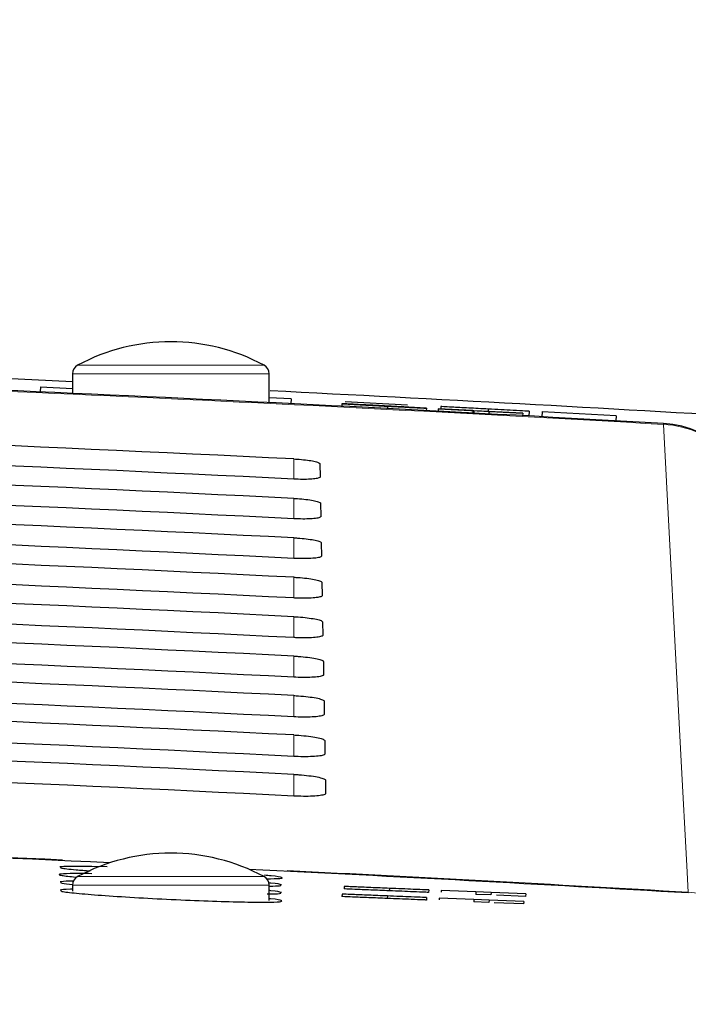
# Paper-space layout 'Blatt5' of a CAD drawing. Header units: millimetres. Extents: x 5 to 418, y 2 to 292.
# Tile 29 of 33: x 286 to 293, y 243 to 253. Entities that reach past the tile are written whole.
import ezdxf

# ---------------------------------------------------------------- set-up
doc = ezdxf.new("R2010")
doc.units = ezdxf.units.MM
doc.layers.add('SLD-0', color=7, linetype='Continuous')
doc.styles.add('SLDTEXTSTYLE1', font='TXT', dxfattribs={"width": 0.605})
doc.dimstyles.new('SLDDIMSTYLE4', dxfattribs={"dimtxt": 3.5, "dimasz": 3.302, "dimexe": 0, "dimexo": 0.0625, "dimgap": 0.875, "dimtad": 1, "dimlfac": 2, "dimrnd": 1e-09, "dimzin": 12, "dimdsep": 46, "dimtxsty": 'SLDTEXTSTYLE1', "dimsah": 1, "dimcen": 0.09, "dimadec": 0, "dimazin": 3, "dimtfac": 1, "dimtofl": 0, "dimtmove": 0, "dimatfit": 3, "dimfxl": 1, "dimfrac": 2, "dimtolj": 1, "dimtzin": 12, "dimarcsym": 0})

# ---------------------------------------------------------------- blocks, each defined once
blk = doc.blocks.new('_D_29')
at = {"layer": 'SLD-0', "color": 7}
for p, q in [((124.452, 158.08), (124.452, 265.479)), ((320.452, 158.08), (320.452, 265.479)), ((124.452, 264.479), (320.452, 264.479))]:
    blk.add_line(p, q, dxfattribs=at)
for points in [[(124.452, 264.479), (127.754, 263.971), (127.754, 264.987)], [(320.452, 264.479), (317.15, 264.987), (317.15, 263.971)]]:
    blk.add_solid(points, dxfattribs=at)
at = {"layer": 'SLD-0', "color": 7, "insert": (218.442, 268.99), "char_height": 3.5, "attachment_point": 1, "style": 'SLDTEXTSTYLE1'}
blk.add_mtext('392', dxfattribs=at)

psp = doc.layouts.new('Blatt5')

# ---------------------------------------------------------------- linework, layer by layer
at = {"color": 7, "linetype": 'Continuous', "lineweight": 18}
for p, q in [((286.7799, 249.1591), (287.7273, 249.1591)), ((287.7273, 249.1591), (288.6747, 249.1591)), ((287.7273, 249.071), (286.7273, 249.071)), ((288.7273, 249.071), (287.7273, 249.071)), ((292.7359, 248.5663), (292.7354, 248.5575)), ((288.9773, 248.0008), (288.9773, 248.2061)), ((288.9773, 247.5979), (288.9773, 247.8051)), ((288.9773, 247.1951), (288.9773, 247.4041)), ((288.9773, 246.7923), (288.9773, 247.0032)), ((288.9773, 246.3894), (288.9773, 246.6022)), ((288.9773, 245.9866), (288.9773, 246.2012)), ((288.9773, 245.5837), (288.9773, 245.8003)), ((288.9773, 245.1809), (288.9773, 245.3993)), ((288.9773, 244.778), (288.9773, 244.9983)), ((286.7799, 243.9591), (287.7273, 243.9591)), ((287.7273, 243.9591), (288.6747, 243.9591)), ((287.7273, 243.871), (286.7273, 243.871)), ((288.7273, 243.871), (287.7273, 243.871)), ((292.9857, 243.8011), (292.9871, 243.7925))]:
    psp.add_line(p, q, dxfattribs=at)
at = {"color": 7, "linetype": 'Continuous', "lineweight": 25}
for p, q in [((285.1173, 249.0713), (286.7273, 248.995)), ((286.7273, 249.071), (286.7273, 248.8732)), ((288.7273, 248.7791), (288.7273, 249.071)), ((286.4018, 248.9379), (286.3994, 248.8879)), ((286.4018, 248.9379), (286.7273, 248.9226)), ((288.803, 248.8251), (288.7273, 248.8287)), ((288.9502, 248.8182), (288.803, 248.8251)), ((288.9502, 248.8182), (288.9479, 248.7683)), ((289.4659, 248.7675), (289.4645, 248.7426)), ((289.4659, 248.7675), (289.6208, 248.7594)), ((289.4993, 248.7907), (290.1334, 248.7569)), ((289.5039, 248.7659), (289.5038, 248.7655)), ((289.9299, 248.7427), (289.9286, 248.7188)), ((290.2927, 248.7242), (290.1378, 248.7324)), ((290.3256, 248.7221), (290.3242, 248.6971)), ((290.4445, 248.7165), (290.4432, 248.6915)), ((290.4458, 248.7163), (290.4445, 248.7165)), ((290.4445, 248.7165), (291.3036, 248.6711)), ((290.4458, 248.7163), (290.4445, 248.6913)), ((290.7978, 248.6977), (290.4458, 248.7163)), ((290.4716, 248.7388), (290.4703, 248.7151)), ((290.9526, 248.7132), (290.9514, 248.6897)), ((290.4445, 248.6913), (290.4432, 248.6915)), ((290.7965, 248.6728), (290.4445, 248.6913)), ((290.469, 248.69), (290.4689, 248.6889)), ((290.7978, 248.6977), (290.7966, 248.6733)), ((290.8074, 248.6964), (290.7978, 248.6977)), ((290.8074, 248.6964), (290.8062, 248.6728)), ((290.9623, 248.6882), (290.8074, 248.6964)), ((291.3048, 248.671), (290.9528, 248.6895)), ((290.9528, 248.6895), (290.9623, 248.6882)), ((290.9623, 248.6882), (290.9611, 248.6645)), ((291.3048, 248.671), (291.3035, 248.6461)), ((291.3036, 248.6711), (291.3048, 248.671)), ((291.3697, 248.6909), (291.3671, 248.6426)), ((291.5025, 248.6901), (291.4996, 248.6354)), ((291.5022, 248.6838), (291.4996, 248.6354)), ((292.253, 248.6438), (291.5022, 248.6838)), ((292.253, 248.6438), (292.2504, 248.5938)), ((289.2425, 248.1574), (289.2449, 248.0233)), ((289.2495, 247.7552), (289.2519, 247.6211)), ((289.2566, 247.3529), (289.2589, 247.2188)), ((289.2636, 246.9506), (289.2659, 246.8165)), ((289.2706, 246.5484), (289.273, 246.4143)), ((289.2776, 246.1461), (289.28, 246.012)), ((289.2847, 245.7438), (289.287, 245.6097)), ((289.2917, 245.3415), (289.294, 245.2074)), ((289.2987, 244.9393), (289.301, 244.8052)), ((287.0791, 244.0585), (286.9252, 244.062)), ((286.7273, 243.871), (286.7273, 243.8127)), ((288.7273, 243.7176), (288.7273, 243.871)), ((289.4889, 243.8586), (289.4879, 243.8336)), ((289.9493, 243.8396), (289.9482, 243.8147)), ((290.3484, 243.8232), (290.3474, 243.7982)), ((290.4752, 243.818), (290.4745, 243.8)), ((290.8275, 243.8035), (290.4752, 243.818)), ((289.468, 243.7806), (289.467, 243.7557)), ((289.9284, 243.762), (289.9274, 243.737)), ((290.3276, 243.7458), (290.3266, 243.7208)), ((290.4544, 243.7407), (290.4537, 243.723)), ((290.8067, 243.7264), (290.4544, 243.7407)), ((290.8067, 243.7264), (290.8057, 243.7014)), ((290.9617, 243.7201), (290.8067, 243.7264)), ((290.8275, 243.8035), (290.8265, 243.7785)), ((290.9815, 243.7721), (290.8265, 243.7785)), ((290.9825, 243.7971), (290.8275, 243.8035)), ((290.9617, 243.7201), (290.9607, 243.6951)), ((291.314, 243.7059), (290.9617, 243.7201)), ((290.9825, 243.7971), (290.9815, 243.7721)), ((291.3348, 243.7826), (290.9825, 243.7971)), ((291.3337, 243.7576), (291.0374, 243.7698)), ((291.314, 243.7059), (291.3129, 243.6809)), ((291.3348, 243.7826), (291.3337, 243.7576)), ((290.9607, 243.6951), (290.8057, 243.7014)), ((291.3129, 243.6809), (291.0141, 243.693))]:
    psp.add_line(p, q, dxfattribs=at)
at = {"color": 7, "linetype": 'Continuous', "lineweight": 18, "flags": 128}
psp.add_lwpolyline([(292.9857, 243.8011), (292.9717, 244.0676), (292.9156, 245.1335), (292.7354, 248.5575)], dxfattribs=at)
at = {"color": 7, "linetype": 'Continuous', "lineweight": 25}
for centre, radius, start, end in [((287.7273, 247.3977), 2, 61.72629, 118.27371), ((286.8273, 249.071), 0.1, 118.27371, 180), ((288.6273, 249.071), 0.1, 0, 61.72629), ((264.2273, -250.6202), 500, 86.731382, 88.108492), ((263.9263, -250.4856), 500, 86.57289, 87.155862), ((292.6789, 247.568), 1, 3, 86.73138), ((264.2273, -250.6202), 495.2486, 87.351945, 88.08164), ((287.7273, 242.1977), 2, 61.72629, 118.27371), ((264.2273, -250.6202), 495.2486, 86.670879, 87.187899), ((286.8273, 243.871), 0.1, 118.27371, 180), ((288.6273, 243.871), 0.1, 0, 61.72629)]:
    psp.add_arc(centre, radius, start, end, dxfattribs=at)
at = {"color": 7, "linetype": 'Continuous', "lineweight": 18}
for centre, radius, start, end in [((264.2273, -250.6202), 499.9912, 86.731382, 88.108428), ((292.6847, 247.5644), 0.9944, 3.22141, 87.07721), ((264.2273, -250.6202), 495.257, 87.407731, 88.080946), ((264.2273, -250.6202), 495.257, 86.671096, 87.143351), ((292.934, 242.8081), 0.9944, 3.22111, 87.01783)]:
    psp.add_arc(centre, radius, start, end, dxfattribs=at)
at = {"color": 7, "linetype": 'Continuous', "lineweight": 25}
for centre, major_axis, start_param, end_param in [((264.2273, -251.7894), (0, 500.6077), 6.2337251, 6.2501925), ((264.2273, -249.457), (0, 498.0731), 6.2334732, 6.2500174), ((264.2273, -251.7885), (0, 500.2063), 6.2336854, 6.250152), ((264.2273, -249.4579), (0, 497.6717), 6.2334331, 6.2499765), ((264.2273, -251.7876), (0, 499.8049), 6.2336456, 6.2501115), ((264.2273, -249.4589), (0, 497.2703), 6.2333929, 6.2499356), ((264.2273, -251.7866), (0, 499.4035), 6.2336057, 6.2500709), ((264.2273, -249.4598), (0, 496.8689), 6.2333526, 6.2498946), ((264.2273, -251.7857), (0, 499.0021), 6.2335658, 6.2500302), ((264.2273, -249.4607), (0, 496.4674), 6.2333123, 6.2498535), ((264.2273, -251.7847), (0, 498.6007), 6.2335258, 6.2499895), ((264.2273, -249.4617), (0, 496.066), 6.2332719, 6.2498123), ((264.2273, -251.7838), (0, 498.1992), 6.2334858, 6.2499487), ((264.2273, -249.4626), (0, 495.6646), 6.2332314, 6.2497711), ((264.2273, -251.7829), (0, 497.7978), 6.2334457, 6.2499079), ((264.2273, -249.4635), (0, 495.2632), 6.2331909, 6.2497299), ((264.2273, -251.7819), (0, 497.3964), 6.2334055, 6.2498669), ((264.2273, -249.4645), (0, 494.8618), 6.2331503, 6.2496885)]:
    psp.add_ellipse(centre, major_axis=major_axis, ratio=0.9999973, start_param=start_param, end_param=end_param, dxfattribs=at)
for points, knots in [([(289.9299, 248.7427), (289.8658, 248.7461), (289.7381, 248.7528), (289.5765, 248.7614), (289.4846, 248.7664), (289.4721, 248.7672), (289.4659, 248.7675)], [0, 0, 0, 0, 0.28081353, 0.55956288, 0.77961982, 1, 1, 1, 1]), ([(289.6684, 248.757), (289.6436, 248.7583), (289.594, 248.761), (289.5226, 248.7648), (289.5109, 248.7655), (289.5039, 248.7659)], [0, 0, 0, 0, 0.2814452, 0.5622732, 1, 1, 1, 1]), ([(289.5039, 248.7659), (289.5072, 248.7657), (289.5139, 248.7655), (289.5678, 248.7627), (289.6858, 248.7565), (289.8013, 248.7504), (289.8822, 248.7462)], [0, 0, 0, 0, 0.1870287, 0.3741238, 0.5611402, 1, 1, 1, 1]), ([(289.6208, 248.7594), (289.6274, 248.759), (289.6407, 248.7582), (289.723, 248.7538), (289.8231, 248.7485), (289.8889, 248.745), (289.9218, 248.7432)], [0, 0, 0, 0, 0.280632, 0.5586744, 0.7791973, 1, 1, 1, 1]), ([(289.8896, 248.7457), (289.8597, 248.7473), (289.8001, 248.7504), (289.7211, 248.7545), (289.6676, 248.7573), (289.6616, 248.7576), (289.6587, 248.7577)], [0, 0, 0, 0, 0.2812903, 0.5608202, 0.7806803, 1, 1, 1, 1]), ([(289.6587, 248.7577), (289.6608, 248.7576), (289.6645, 248.7574), (289.6885, 248.7561), (289.699, 248.7555)], [0, 0, 0, 0, 0.55961689, 1, 1, 1, 1]), ([(290.0522, 248.7366), (290.0087, 248.7389), (289.937, 248.7428), (289.8354, 248.7481), (289.75, 248.7527), (289.6956, 248.7556), (289.6684, 248.757)], [0, 0, 0, 0, 0.3399393, 0.5600249, 0.7800825, 1, 1, 1, 1]), ([(289.699, 248.7555), (289.7456, 248.753), (289.8227, 248.7489), (289.9395, 248.7427), (290.0374, 248.7376), (290.1007, 248.7342), (290.1324, 248.7325)], [0, 0, 0, 0, 0.3384083, 0.5589741, 0.7795351, 1, 1, 1, 1]), ([(289.8822, 248.7462), (289.9367, 248.7433), (290.0454, 248.7376), (290.1866, 248.73), (290.2738, 248.7253), (290.2864, 248.7246), (290.2927, 248.7242)], [0, 0, 0, 0, 0.2807972, 0.5601508, 0.7798767, 1, 1, 1, 1]), ([(290.1378, 248.7324), (290.1316, 248.7328), (290.1191, 248.7335), (290.0297, 248.7383), (289.9428, 248.7429), (289.8896, 248.7457)], [0, 0, 0, 0, 0.2810967, 0.5602874, 1, 1, 1, 1]), ([(289.9218, 248.7432), (289.9547, 248.7415), (290.0204, 248.738), (290.105, 248.7336), (290.1603, 248.7307), (290.1673, 248.7304), (290.1707, 248.7303)], [0, 0, 0, 0, 0.2809172, 0.5608127, 0.7805018, 1, 1, 1, 1]), ([(290.3256, 248.7221), (290.3173, 248.7225), (290.3008, 248.7233), (290.1532, 248.7309), (290.0146, 248.7382), (289.9299, 248.7427)], [0, 0, 0, 0, 0.2799417, 0.5600797, 1, 1, 1, 1]), ([(290.1707, 248.7303), (290.1688, 248.7304), (290.1648, 248.7306), (290.124, 248.7328), (290.0795, 248.7352), (290.0522, 248.7366)], [0, 0, 0, 0, 0.2800885, 0.5599705, 1, 1, 1, 1]), ([(290.1324, 248.7325), (290.1616, 248.731), (290.22, 248.7279), (290.2837, 248.7244), (290.3196, 248.7225), (290.3236, 248.7222), (290.3256, 248.7221)], [0, 0, 0, 0, 0.2803713, 0.5599089, 0.7798589, 1, 1, 1, 1]), ([(290.9526, 248.7132), (290.8856, 248.7167), (290.7522, 248.7239), (290.5842, 248.7328), (290.4896, 248.7379), (290.4776, 248.7385), (290.4716, 248.7388)], [0, 0, 0, 0, 0.2808135, 0.5595629, 0.7796198, 1, 1, 1, 1]), ([(291.3697, 248.6909), (291.3605, 248.6914), (291.3421, 248.6924), (291.1864, 248.7007), (291.0413, 248.7084), (290.9526, 248.7132)], [0, 0, 0, 0, 0.2799417, 0.5600797, 1, 1, 1, 1]), ([(290.8012, 248.6712), (290.7848, 248.6721), (290.7025, 248.6764), (290.582, 248.6829), (290.4868, 248.688), (290.4749, 248.6886), (290.4689, 248.6889)], [0, 0, 0, 0, 0.0881602, 0.44158, 0.7205851, 1, 1, 1, 1]), ([(288.9773, 248.2061), (288.9886, 248.2055), (289.0293, 248.2032), (289.0979, 248.1969), (289.1708, 248.1862), (289.2222, 248.1736), (289.2411, 248.1637), (289.2423, 248.1586), (289.2425, 248.1574)], [0, 0, 0, 0, 0.08125279, 0.29342957, 0.50690106, 0.72249036, 0.93968887, 1, 1, 1, 1]), ([(289.2449, 248.0233), (289.2444, 248.0218), (289.2428, 248.0162), (289.2202, 248.0079), (289.1654, 248.0008), (289.0895, 247.9978), (289.0228, 247.9987), (288.9852, 248.0004), (288.9773, 248.0008)], [0, 0, 0, 0, 0.08570512, 0.3026079, 0.518156, 0.73157295, 0.94343865, 1, 1, 1, 1]), ([(288.9773, 247.8051), (288.9894, 247.8044), (289.0317, 247.8021), (289.1025, 247.7956), (289.177, 247.7845), (289.2294, 247.7716), (289.2481, 247.7615), (289.2493, 247.7562), (289.2495, 247.7552)], [0, 0, 0, 0, 0.08471943, 0.29692092, 0.51042792, 0.72605262, 0.94327085, 1, 1, 1, 1]), ([(289.2519, 247.6211), (289.2514, 247.6194), (289.2496, 247.6136), (289.2259, 247.6051), (289.1693, 247.5979), (289.0911, 247.5948), (289.023, 247.5958), (288.9849, 247.5976), (288.9773, 247.5979)], [0, 0, 0, 0, 0.0890994, 0.30597846, 0.52149298, 0.73487815, 0.94672838, 1, 1, 1, 1]), ([(288.9773, 247.4041), (288.9902, 247.4034), (289.0341, 247.401), (289.107, 247.3942), (289.1832, 247.3828), (289.2365, 247.3695), (289.2552, 247.3593), (289.2563, 247.3539), (289.2566, 247.3529)], [0, 0, 0, 0, 0.088008, 0.3002334, 0.5137745, 0.729433, 0.9466698, 1, 1, 1, 1]), ([(289.2589, 247.2188), (289.2583, 247.217), (289.2565, 247.2111), (289.2316, 247.2023), (289.1732, 247.1949), (289.0927, 247.1919), (289.0233, 247.193), (288.9847, 247.1948), (288.9773, 247.1951)], [0, 0, 0, 0, 0.0923202, 0.3091766, 0.5246593, 0.7380145, 0.9498505, 1, 1, 1, 1]), ([(288.9773, 247.0032), (288.991, 247.0024), (289.0364, 246.9999), (289.1116, 246.9928), (289.1894, 246.9811), (289.2436, 246.9675), (289.2623, 246.957), (289.2634, 246.9516), (289.2636, 246.9506)], [0, 0, 0, 0, 0.091132, 0.3033806, 0.5169544, 0.7326451, 0.9498996, 1, 1, 1, 1]), ([(289.2659, 246.8165), (289.2653, 246.8147), (289.2633, 246.8085), (289.2373, 246.7995), (289.177, 246.792), (289.0943, 246.7889), (289.0235, 246.7901), (288.9844, 246.7919), (288.9773, 246.7923)], [0, 0, 0, 0, 0.0953804, 0.3122153, 0.5276676, 0.7409947, 0.9528176, 1, 1, 1, 1]), ([(288.9773, 246.6022), (288.9918, 246.6014), (289.0388, 246.5988), (289.1161, 246.5914), (289.1956, 246.5794), (289.2508, 246.5654), (289.2694, 246.5548), (289.2704, 246.5493), (289.2706, 246.5484)], [0, 0, 0, 0, 0.0941035, 0.3063745, 0.5199798, 0.7357013, 0.9529725, 1, 1, 1, 1]), ([(289.273, 246.4143), (289.2723, 246.4123), (289.2702, 246.4059), (289.2429, 246.3967), (289.1809, 246.389), (289.0959, 246.386), (289.0238, 246.3872), (288.9842, 246.3891), (288.9773, 246.3894)], [0, 0, 0, 0, 0.098292, 0.3151062, 0.5305297, 0.7438302, 0.955641, 1, 1, 1, 1]), ([(288.9773, 246.2012), (288.9925, 246.2004), (289.0412, 246.1977), (289.1206, 246.19), (289.2017, 246.1777), (289.2579, 246.1633), (289.2765, 246.1525), (289.2775, 246.147), (289.2776, 246.1461)], [0, 0, 0, 0, 0.0969335, 0.3092262, 0.5228618, 0.7386127, 0.9558999, 1, 1, 1, 1]), ([(289.28, 246.012), (289.2793, 246.0099), (289.277, 246.0033), (289.2486, 245.9939), (289.1848, 245.9861), (289.0975, 245.9831), (289.024, 245.9844), (288.9839, 245.9862), (288.9773, 245.9866)], [0, 0, 0, 0, 0.1010655, 0.3178599, 0.533256, 0.7465312, 0.9583308, 1, 1, 1, 1]), ([(288.9773, 245.8003), (288.9933, 245.7994), (289.0435, 245.7966), (289.1252, 245.7887), (289.2079, 245.776), (289.265, 245.7613), (289.2836, 245.7503), (289.2845, 245.7447), (289.2847, 245.7438)], [0, 0, 0, 0, 0.0996319, 0.3119456, 0.5256103, 0.7413895, 0.9586918, 1, 1, 1, 1]), ([(289.287, 245.6097), (289.2862, 245.6075), (289.2838, 245.6007), (289.2543, 245.591), (289.1886, 245.5832), (289.0992, 245.5801), (289.0243, 245.5815), (288.9836, 245.5834), (288.9773, 245.5837)], [0, 0, 0, 0, 0.10371048, 0.32048594, 0.53585581, 0.74910714, 0.96089647, 1, 1, 1, 1]), ([(288.9773, 245.3993), (288.9941, 245.3984), (289.0459, 245.3954), (289.1297, 245.3873), (289.214, 245.3743), (289.2721, 245.3592), (289.2906, 245.348), (289.2915, 245.3424), (289.2917, 245.3415)], [0, 0, 0, 0, 0.1022077, 0.3145418, 0.5282346, 0.7440408, 0.9613575, 1, 1, 1, 1]), ([(289.294, 245.2074), (289.2932, 245.2051), (289.2907, 245.1982), (289.2599, 245.1882), (289.1925, 245.1802), (289.1008, 245.1772), (289.0245, 245.1786), (288.9834, 245.1806), (288.9773, 245.1809)], [0, 0, 0, 0, 0.1062358, 0.3229931, 0.5383379, 0.7515666, 0.9633463, 1, 1, 1, 1]), ([(288.9773, 244.9983), (288.9949, 244.9973), (289.0483, 244.9943), (289.1342, 244.9859), (289.2202, 244.9726), (289.2792, 244.9572), (289.2977, 244.9458), (289.2986, 244.9401), (289.2987, 244.9393)], [0, 0, 0, 0, 0.1046692, 0.317023, 0.5307428, 0.746575, 0.9639054, 1, 1, 1, 1]), ([(289.301, 244.8052), (289.3001, 244.8028), (289.2975, 244.7956), (289.2656, 244.7854), (289.1963, 244.7773), (289.1024, 244.7742), (289.0248, 244.7757), (288.9831, 244.7777), (288.9773, 244.778)], [0, 0, 0, 0, 0.1086494, 0.3253892, 0.5407101, 0.7539172, 0.9656881, 1, 1, 1, 1]), ([(286.9252, 244.062), (286.842, 244.063), (286.6757, 244.065), (286.6244, 244.06), (286.5987, 244.0576)], [0, 0, 0, 0, 0.5000015, 1, 1, 1, 1]), ([(286.6057, 244.0535), (286.606, 244.0511), (286.6067, 244.0449), (286.7179, 244.0319), (286.857, 244.0213), (286.9069, 244.0175)], [0, 0, 0, 0, 0.29804286, 0.7482659, 1, 1, 1, 1]), ([(286.9254, 243.9889), (286.844, 243.9896), (286.6812, 243.9911), (286.581, 243.9842), (286.5938, 243.9719), (286.7045, 243.96), (286.7583, 243.9542)], [0, 0, 0, 0, 0.2535475, 0.5070929, 0.760725, 1, 1, 1, 1]), ([(286.7371, 243.9118), (286.7264, 243.9118), (286.6402, 243.9121), (286.6194, 243.9083), (286.6011, 243.9049)], [0, 0, 0, 0, 0.1235933, 1, 1, 1, 1]), ([(288.7, 243.9376), (288.7531, 243.9381), (288.8628, 243.9392), (288.8684, 243.9499), (288.8037, 243.9616), (288.7025, 243.9704), (288.6791, 243.9724)], [0, 0, 0, 0, 0.28917022, 0.59812301, 0.9073529, 1, 1, 1, 1]), ([(286.7354, 243.8301), (286.7257, 243.8301), (286.6407, 243.8302), (286.6204, 243.8261), (286.6025, 243.8226)], [0, 0, 0, 0, 0.1144537, 1, 1, 1, 1]), ([(286.6083, 243.9006), (286.6065, 243.8979), (286.6027, 243.8923), (286.6857, 243.8833), (286.7292, 243.8786)], [0, 0, 0, 0, 0.4766894, 1, 1, 1, 1]), ([(286.6097, 243.818), (286.6097, 243.8151), (286.6096, 243.808), (286.7548, 243.7906), (287.0094, 243.769), (287.3501, 243.7468), (287.7322, 243.7266), (288.1139, 243.7106), (288.4517, 243.7007), (288.7065, 243.6981), (288.854, 243.703), (288.863, 243.7154), (288.8115, 243.7271), (288.7319, 243.7346), (288.7273, 243.735)], [0, 0, 0, 0, 0.0622323, 0.1553962, 0.2487061, 0.34212, 0.4355531, 0.5289113, 0.6221299, 0.7152023, 0.8081862, 0.9011814, 0.9942858, 1, 1, 1, 1]), ([(288.852, 243.8765), (288.8334, 243.8814), (288.813, 243.8868), (288.7298, 243.8942), (288.7224, 243.8949)], [0, 0, 0, 0, 0.9108237, 1, 1, 1, 1]), ([(288.8505, 243.7983), (288.8321, 243.8034), (288.8122, 243.809), (288.7304, 243.8165), (288.7241, 243.8171)], [0, 0, 0, 0, 0.9236231, 1, 1, 1, 1]), ([(288.7335, 243.8632), (288.7743, 243.8636), (288.8528, 243.8645), (288.8478, 243.87), (288.8453, 243.8727)], [0, 0, 0, 0, 0.5196994, 1, 1, 1, 1]), ([(289.9482, 243.8147), (289.8842, 243.8173), (289.7565, 243.8226), (289.5957, 243.8292), (289.5051, 243.8329), (289.4936, 243.8334), (289.4879, 243.8336)], [0, 0, 0, 0, 0.2808135, 0.5595629, 0.7796198, 1, 1, 1, 1]), ([(289.9493, 243.8396), (289.8852, 243.8423), (289.7575, 243.8475), (289.5967, 243.8542), (289.5061, 243.8579), (289.4946, 243.8584), (289.4889, 243.8586)], [0, 0, 0, 0, 0.2808135, 0.5595629, 0.7796198, 1, 1, 1, 1]), ([(290.3474, 243.7982), (290.3386, 243.7986), (290.321, 243.7993), (290.172, 243.8054), (290.0331, 243.8112), (289.9482, 243.8147)], [0, 0, 0, 0, 0.2799417, 0.5600797, 1, 1, 1, 1]), ([(290.3484, 243.8232), (290.3396, 243.8236), (290.322, 243.8243), (290.173, 243.8304), (290.0341, 243.8361), (289.9493, 243.8396)], [0, 0, 0, 0, 0.2799417, 0.5600797, 1, 1, 1, 1]), ([(288.7061, 243.7832), (288.7587, 243.7839), (288.8496, 243.7851), (288.8456, 243.7916), (288.8439, 243.7943)], [0, 0, 0, 0, 0.578919, 1, 1, 1, 1]), ([(289.9274, 243.737), (289.8633, 243.7396), (289.7356, 243.7448), (289.5748, 243.7513), (289.4842, 243.755), (289.4728, 243.7554), (289.467, 243.7557)], [0, 0, 0, 0, 0.2808135, 0.5595629, 0.7796198, 1, 1, 1, 1]), ([(289.9284, 243.762), (289.8643, 243.7646), (289.7366, 243.7698), (289.5758, 243.7763), (289.4852, 243.7799), (289.4738, 243.7804), (289.468, 243.7806)], [0, 0, 0, 0, 0.2808135, 0.5595629, 0.7796198, 1, 1, 1, 1]), ([(290.3266, 243.7208), (290.3178, 243.7212), (290.3002, 243.7219), (290.1511, 243.7279), (290.0122, 243.7336), (289.9274, 243.737)], [0, 0, 0, 0, 0.2799417, 0.5600797, 1, 1, 1, 1]), ([(290.3276, 243.7458), (290.3188, 243.7462), (290.3012, 243.7469), (290.1521, 243.7529), (290.0133, 243.7585), (289.9284, 243.762)], [0, 0, 0, 0, 0.2799417, 0.5600797, 1, 1, 1, 1])]:
    psp.add_open_spline(points, degree=3, knots=knots, dxfattribs=at)

# ---------------------------------------------------------------- dimensions: what is measured, and where the dimension line sits
at = {"layer": 'SLD-0', "color": 7}
dim = psp.add_linear_dim(base=(320.4523, 264.4786), p1=(124.4523, 158.0798), p2=(320.4523, 158.0798), dimstyle='SLDDIMSTYLE4', dxfattribs=at)
dim.commit()
dim.dimension.update_dxf_attribs({"geometry": '_D_29', "text_midpoint": (222.4523, 264.4786), "dimtype": 160})

doc.saveas('drawing.dxf')
